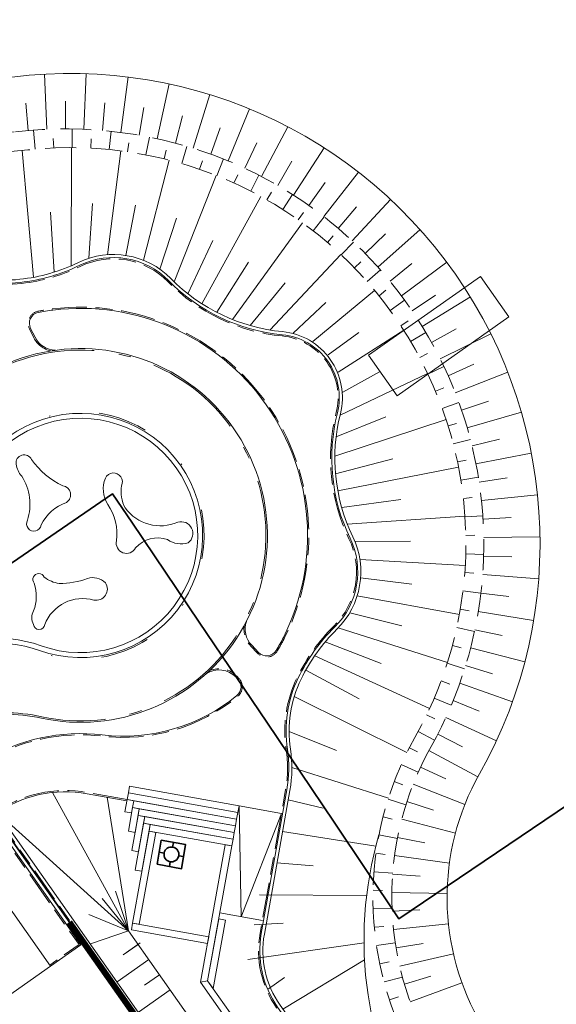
# Model space of a CAD drawing. Header units: metres. Extents: x 150385 to 171486, y 478588 to 485023.
# Tile 224 of 256: x 151403 to 151446, y 484173 to 484253. Entities that reach past the tile are written whole.
import ezdxf
from ezdxf.lldxf.tags import DXFTag

# ---------------------------------------------------------------- set-up
doc = ezdxf.new("R2010")
doc.units = ezdxf.units.M
for name, pattern in [('DASHED2', [0.375, 0.25, -0.125]), ('KAD', [12, 5, -1, 2, -1, 2, -1]), ('VH-GELEIDEBAND', [6, 2, -2, 0, -2]), ('VH-OPSLUITBAND_100X200', [16, 8, -2, 4, -2]), ('VH-OPSLUITBAND_120X250', [26, 16, -4, 2, -4])]:
    doc.linetypes.add(name, pattern=pattern)
for name, color, linetype, lineweight, true_color in [('B-WE-KG-GRENS_PERCEEL-GV', 150, 'KG-PERCEEL', 30, 0x007fff), ('N-WA-GW-TALUDARCERING_KORT-G', 7, 'Continuous', 15, 0x898989), ('N-WA-GW-TALUDARCERING_LANG-G', 7, 'Continuous', 18, 0x898989), ('N-WA-GW-WATERGANG_WATERLIJN_-5.70-G', 7, 'DASHED2', 30, 0x61b0ff), ('N-WA-GW-WATERGANG_WATERLIJN_-6.20-G', 7, 'DASHED2', 30, 0x6296cb), ('N-WE-GW-GRONDWERKLIJN-G', 7, 'Continuous', 30, 0x4d4d4d), ('N-WE-IE-MEUBILAIR_WEGMEUBILAIR_TRAP-G', 7, 'Continuous', 35, 0x3f007f)]:
    doc.layers.add(name, color=color, linetype=linetype, lineweight=lineweight, true_color=true_color)
for name, color, linetype, lineweight in [('N-GV-GR-BOOMROOSTER-G', 7, 'Continuous', 35), ('N-PV-OG-KADASTRAAL_BEBOUWING-G', 7, 'Continuous', 35), ('N-WA-GW-WATERGANG_BODEM-G', 154, 'Continuous', 35), ('N-WA-OB-BODEMBESCHERMING-G', 253, 'Continuous', 30), ('N-WE-GW-TALUDARCERING_LANG-G', 251, 'Continuous', 18), ('N-WE-IE-TERREINAFSCHEIDING_KUNSTMATIG_SCHUTTING-G', 190, 'IE-TERREINAFSCHEIDING-KUNSTMATIG-DICHT', 35), ('N-WE-VH-KANTOPSLUITING_ACHTERKANTBAND-G', 7, 'Continuous', 5), ('N-WE-VH-KANTOPSLUITING_GELEIDEBAND-ANTRACIET_40_120X250-G', 7, 'VH-GELEIDEBAND', 35), ('N-WE-VH-KANTOPSLUITING_OPSLUITBAND-ANTRACIET_100X200-G', 7, 'VH-OPSLUITBAND_100X200', 35), ('N-WE-VH-KANTOPSLUITING_OPSLUITBAND-ANTRACIET_120X250-G', 7, 'VH-OPSLUITBAND_120X250', 35), ('N-WE-VH-MATERIAALGRENS-G', 7, 'Continuous', 9), ('N-XX-KG-GRENS_PERCEEL-G', 252, 'KAD', 15)]:
    doc.layers.add(name, color=color, linetype=linetype, lineweight=lineweight)
doc.styles.get("Standard").update_dxf_attribs({"font": 'NLCS-ISO.ttf'})
doc.linetypes.add('IE-TERREINAFSCHEIDING-KUNSTMATIG-DICHT', pattern='A,8,-1,[82,NLCS.SHX,S=0.75,R=90,X=0,Y=0],-1', length=10)
tags = doc.linetypes.add('KG-PERCEEL', pattern='A,5.5,-2,["P",Standard,S=1.8,R=0,X=-0.5,Y=-0.9],-2,5.5,-2,[5,NLCS.shx,S=0.75,R=0,X=0,Y=0],-2', length=19).pattern_tags.tags
tags[6] = DXFTag(74, 10)

# ---------------------------------------------------------------- blocks, each defined once
blk = doc.blocks.new('BOOMKRANS')
at = {"layer": 'N-GV-GR-BOOMROOSTER-G', "color": 251, "true_color": 0x636466}
for p, q in [((0.012, 0.988), (0.007, 0.6)), ((1, 0), (0.6, 0)), ((-0.6, 0), (-1, 0)), ((-0.007, -0.6), (-0.012, -0.988))]:
    blk.add_line(p, q, dxfattribs=at)
at = {"layer": 'N-GV-GR-BOOMROOSTER-G', "color": 251, "true_color": 0x636466, "flags": 128}
blk.add_lwpolyline([(-0.988, 0.988), (1.012, 0.988), (0.988, -0.988), (-1.012, -0.988)], close=True, dxfattribs=at)
at = {"layer": 'N-GV-GR-BOOMROOSTER-G', "color": 251, "true_color": 0x636466}
blk.add_circle((0, 0), 0.6, dxfattribs=at)

msp = doc.modelspace()

# ---------------------------------------------------------------- linework, layer by layer
at = {"layer": 'B-WE-KG-GRENS_PERCEEL-GV', "flags": 128}
for points in [[(151392.408, 484389.618), (151306.335, 484328.962), (151394.477, 484203.885), (151410.351, 484214.754), (151411.896, 484212.471), (151417.361, 484204.379), (151422.821, 484196.282), (151428.274, 484188.181), (151433.516, 484180.38), (151505.566, 484229.043)], [(151392.408, 484389.618), (151306.335, 484328.962), (151394.477, 484203.885), (151410.351, 484214.754), (151411.896, 484212.471), (151417.361, 484204.379), (151422.821, 484196.282), (151428.274, 484188.181), (151433.516, 484180.38), (151505.566, 484229.043)], [(151392.408, 484389.618), (151306.335, 484328.962), (151394.477, 484203.885), (151410.351, 484214.754), (151411.896, 484212.471), (151417.361, 484204.379), (151422.821, 484196.282), (151428.274, 484188.181), (151433.516, 484180.38), (151505.566, 484229.043)], [(151392.408, 484389.618), (151306.335, 484328.962), (151394.477, 484203.885), (151410.351, 484214.754), (151411.896, 484212.471), (151417.361, 484204.379), (151422.821, 484196.282), (151428.274, 484188.181), (151433.516, 484180.38), (151505.566, 484229.043)], [(151392.408, 484389.618), (151306.335, 484328.962), (151394.477, 484203.885), (151410.351, 484214.754), (151411.896, 484212.471), (151417.361, 484204.379), (151422.821, 484196.282), (151428.274, 484188.181), (151433.516, 484180.38), (151505.566, 484229.043)], [(151023.58, 483949.937), (151031.081, 483939.394), (151070.93, 483883.39), (151117.106, 483820.038), (151176.209, 483863.284), (151187.951, 483871.876), (151235.828, 483802.847), (151484.738, 483978.189), (151467.811, 484002.217), (151466.421, 484004.119), (151464.967, 484005.971), (151463.449, 484007.772), (151461.871, 484009.52), (151460.232, 484011.212), (151458.537, 484012.847), (151456.786, 484014.422), (151454.982, 484015.936), (151453.126, 484017.387), (151451.222, 484018.773), (151449.271, 484020.092), (151447.276, 484021.343), (151445.239, 484022.525), (151443.162, 484023.636), (151472.167, 484107.165), (151472.536, 484108.289), (151472.867, 484109.425), (151473.159, 484110.571), (151473.413, 484111.727), (151473.627, 484112.89), (151473.802, 484114.06), (151473.937, 484115.236), (151474.032, 484116.415), (151474.088, 484117.597), (151474.103, 484118.78), (151474.079, 484119.963), (151474.014, 484121.144), (151473.91, 484122.323), (151473.766, 484123.497), (151473.582, 484124.666), (151473.359, 484125.828), (151473.096, 484126.981), (151472.795, 484128.125), (151472.456, 484129.259), (151472.078, 484130.38), (151476.375, 484131.477), (151508.707, 484224.586), (151505.566, 484229.043), (151433.516, 484180.38), (151428.274, 484188.181), (151422.821, 484196.282), (151417.361, 484204.379), (151411.896, 484212.471), (151410.351, 484214.754), (151394.477, 484203.885), (151313.658, 484148.55), (151216.966, 484082.346), (151144.402, 484032.662), (151120.273, 484016.141)], [(151023.58, 483949.937), (151070.93, 483883.39), (151117.106, 483820.038), (151187.951, 483871.876), (151235.828, 483802.847), (151484.738, 483978.189), (151467.811, 484002.217), (151466.421, 484004.119), (151464.967, 484005.971), (151463.449, 484007.772), (151461.871, 484009.52), (151460.232, 484011.212), (151458.537, 484012.847), (151456.786, 484014.422), (151454.982, 484015.936), (151453.126, 484017.387), (151451.222, 484018.773), (151449.271, 484020.092), (151447.276, 484021.343), (151445.239, 484022.525), (151443.162, 484023.636), (151472.167, 484107.165), (151472.536, 484108.289), (151472.867, 484109.425), (151473.159, 484110.571), (151473.413, 484111.727), (151473.627, 484112.89), (151473.802, 484114.06), (151473.937, 484115.236), (151474.032, 484116.415), (151474.088, 484117.597), (151474.103, 484118.78), (151474.079, 484119.963), (151474.014, 484121.144), (151473.91, 484122.323), (151473.766, 484123.497), (151473.582, 484124.666), (151473.359, 484125.828), (151473.096, 484126.981), (151472.795, 484128.125), (151472.456, 484129.259), (151472.078, 484130.38), (151476.375, 484131.477), (151508.707, 484224.586), (151505.566, 484229.043), (151433.516, 484180.38), (151428.274, 484188.181), (151422.821, 484196.282), (151417.361, 484204.379), (151411.896, 484212.471), (151410.351, 484214.754), (151394.477, 484203.885), (151313.658, 484148.55), (151216.966, 484082.346), (151120.273, 484016.141)], [(151023.58, 483949.937), (151031.081, 483939.394), (151070.93, 483883.39), (151117.106, 483820.038), (151176.209, 483863.284), (151187.951, 483871.876), (151235.828, 483802.847), (151484.738, 483978.189), (151467.811, 484002.217), (151466.421, 484004.119), (151464.967, 484005.971), (151463.449, 484007.772), (151461.871, 484009.52), (151460.232, 484011.212), (151458.537, 484012.847), (151456.786, 484014.422), (151454.982, 484015.936), (151453.126, 484017.387), (151451.222, 484018.773), (151449.271, 484020.092), (151447.276, 484021.343), (151445.239, 484022.525), (151443.162, 484023.636), (151472.167, 484107.165), (151472.536, 484108.289), (151472.867, 484109.425), (151473.159, 484110.571), (151473.413, 484111.727), (151473.627, 484112.89), (151473.802, 484114.06), (151473.937, 484115.236), (151474.032, 484116.415), (151474.088, 484117.597), (151474.103, 484118.78), (151474.079, 484119.963), (151474.014, 484121.144), (151473.91, 484122.323), (151473.766, 484123.497), (151473.582, 484124.666), (151473.359, 484125.828), (151473.096, 484126.981), (151472.795, 484128.125), (151472.456, 484129.259), (151472.078, 484130.38), (151476.375, 484131.477), (151508.707, 484224.586), (151505.566, 484229.043), (151433.516, 484180.38), (151428.274, 484188.181), (151422.821, 484196.282), (151417.361, 484204.379), (151411.896, 484212.471), (151410.351, 484214.754), (151394.477, 484203.885), (151313.658, 484148.55), (151216.966, 484082.346), (151144.402, 484032.662), (151120.273, 484016.141)], [(151023.58, 483949.937), (151031.081, 483939.394), (151070.93, 483883.39), (151117.106, 483820.038), (151176.209, 483863.284), (151187.951, 483871.876), (151235.828, 483802.847), (151484.738, 483978.189), (151467.811, 484002.217), (151466.421, 484004.119), (151464.967, 484005.971), (151463.449, 484007.772), (151461.871, 484009.52), (151460.232, 484011.212), (151458.537, 484012.847), (151456.786, 484014.422), (151454.982, 484015.936), (151453.126, 484017.387), (151451.222, 484018.773), (151449.271, 484020.092), (151447.276, 484021.343), (151445.239, 484022.525), (151443.162, 484023.636), (151472.167, 484107.165), (151472.536, 484108.289), (151472.867, 484109.425), (151473.159, 484110.571), (151473.413, 484111.727), (151473.627, 484112.89), (151473.802, 484114.06), (151473.937, 484115.236), (151474.032, 484116.415), (151474.088, 484117.597), (151474.103, 484118.78), (151474.079, 484119.963), (151474.014, 484121.144), (151473.91, 484122.323), (151473.766, 484123.497), (151473.582, 484124.666), (151473.359, 484125.828), (151473.096, 484126.981), (151472.795, 484128.125), (151472.456, 484129.259), (151472.078, 484130.38), (151476.375, 484131.477), (151508.707, 484224.586), (151505.566, 484229.043), (151433.516, 484180.38), (151428.274, 484188.181), (151422.821, 484196.282), (151417.361, 484204.379), (151411.896, 484212.471), (151410.351, 484214.754), (151394.477, 484203.885), (151313.658, 484148.55), (151216.966, 484082.346), (151144.402, 484032.662), (151120.273, 484016.141)], [(151023.58, 483949.937), (151070.93, 483883.39), (151117.106, 483820.038), (151187.951, 483871.876), (151235.828, 483802.847), (151484.738, 483978.189), (151467.811, 484002.217), (151466.421, 484004.119), (151464.967, 484005.971), (151463.449, 484007.772), (151461.871, 484009.52), (151460.232, 484011.212), (151458.537, 484012.847), (151456.786, 484014.422), (151454.982, 484015.936), (151453.126, 484017.387), (151451.222, 484018.773), (151449.271, 484020.092), (151447.276, 484021.343), (151445.239, 484022.525), (151443.162, 484023.636), (151472.167, 484107.165), (151472.536, 484108.289), (151472.867, 484109.425), (151473.159, 484110.571), (151473.413, 484111.727), (151473.627, 484112.89), (151473.802, 484114.06), (151473.937, 484115.236), (151474.032, 484116.415), (151474.088, 484117.597), (151474.103, 484118.78), (151474.079, 484119.963), (151474.014, 484121.144), (151473.91, 484122.323), (151473.766, 484123.497), (151473.582, 484124.666), (151473.359, 484125.828), (151473.096, 484126.981), (151472.795, 484128.125), (151472.456, 484129.259), (151472.078, 484130.38), (151476.375, 484131.477), (151508.707, 484224.586), (151505.566, 484229.043), (151433.516, 484180.38), (151428.274, 484188.181), (151422.821, 484196.282), (151417.361, 484204.379), (151411.896, 484212.471), (151410.351, 484214.754), (151394.477, 484203.885), (151313.658, 484148.55), (151216.966, 484082.346), (151120.273, 484016.141)], [(151368.512, 484166.051), (151375.798, 484171.186), (151380.211, 484174.3), (151384.628, 484177.409), (151389.042, 484180.521), (151393.454, 484183.636), (151400.747, 484188.763), (151415.493, 484167.838), (151415.156, 484167.601), (151420.291, 484160.316), (151423.398, 484155.899), (151426.509, 484151.484), (151429.621, 484147.073), (151432.732, 484142.662), (151435.842, 484138.24), (151438.955, 484133.83), (151444.087, 484126.545), (151421.609, 484110.699), (151416.467, 484117.987), (151413.359, 484122.406), (151410.252, 484126.819), (151407.138, 484131.229), (151404.027, 484135.644), (151400.916, 484140.056), (151397.809, 484144.475), (151392.667, 484151.76), (151403.79, 484159.594), (151402.637, 484161.232), (151398.221, 484158.119), (151393.808, 484155.006), (151389.392, 484151.897), (151382.104, 484146.758)], [(151368.512, 484166.051), (151375.798, 484171.186), (151380.211, 484174.3), (151384.628, 484177.409), (151389.042, 484180.521), (151393.454, 484183.636), (151400.747, 484188.763), (151415.493, 484167.838), (151415.156, 484167.601), (151420.291, 484160.316), (151423.398, 484155.899), (151426.509, 484151.484), (151429.621, 484147.073), (151432.732, 484142.662), (151435.842, 484138.24), (151438.955, 484133.83), (151444.087, 484126.545), (151421.609, 484110.699), (151416.467, 484117.987), (151413.359, 484122.406), (151410.252, 484126.819), (151407.138, 484131.229), (151404.027, 484135.644), (151400.916, 484140.056), (151397.809, 484144.475), (151392.667, 484151.76), (151403.79, 484159.594), (151402.637, 484161.232), (151398.221, 484158.119), (151393.808, 484155.006), (151389.392, 484151.897), (151382.104, 484146.758)], [(151368.512, 484166.051), (151375.798, 484171.186), (151380.211, 484174.3), (151384.628, 484177.409), (151389.042, 484180.521), (151393.454, 484183.636), (151400.747, 484188.763), (151415.493, 484167.838), (151415.156, 484167.601), (151420.291, 484160.316), (151423.398, 484155.899), (151426.509, 484151.484), (151429.621, 484147.073), (151432.732, 484142.662), (151435.842, 484138.24), (151438.955, 484133.83), (151444.087, 484126.545), (151421.609, 484110.699), (151416.467, 484117.987), (151413.359, 484122.406), (151410.252, 484126.819), (151407.138, 484131.229), (151404.027, 484135.644), (151400.916, 484140.056), (151397.809, 484144.475), (151392.667, 484151.76), (151403.79, 484159.594), (151402.637, 484161.232), (151398.221, 484158.119), (151393.808, 484155.006), (151389.392, 484151.897), (151382.104, 484146.758)], [(151368.512, 484166.051), (151375.798, 484171.186), (151380.211, 484174.3), (151384.628, 484177.409), (151389.042, 484180.521), (151393.454, 484183.636), (151400.747, 484188.763), (151415.493, 484167.838), (151415.156, 484167.601), (151420.291, 484160.316), (151423.398, 484155.899), (151426.509, 484151.484), (151429.621, 484147.073), (151432.732, 484142.662), (151435.842, 484138.24), (151438.955, 484133.83), (151444.087, 484126.545), (151421.609, 484110.699), (151416.467, 484117.987), (151413.359, 484122.406), (151410.252, 484126.819), (151407.138, 484131.229), (151404.027, 484135.644), (151400.916, 484140.056), (151397.809, 484144.475), (151392.667, 484151.76), (151403.79, 484159.594), (151402.637, 484161.232), (151398.221, 484158.119), (151393.808, 484155.006), (151389.392, 484151.897), (151382.104, 484146.758)], [(151368.512, 484166.051), (151375.798, 484171.186), (151380.211, 484174.3), (151384.628, 484177.409), (151389.042, 484180.521), (151393.454, 484183.636), (151400.747, 484188.763), (151415.493, 484167.838), (151415.156, 484167.601), (151420.291, 484160.316), (151423.398, 484155.899), (151426.509, 484151.484), (151429.621, 484147.073), (151432.732, 484142.662), (151435.842, 484138.24), (151438.955, 484133.83), (151444.087, 484126.545), (151421.609, 484110.699), (151416.467, 484117.987), (151413.359, 484122.406), (151410.252, 484126.819), (151407.138, 484131.229), (151404.027, 484135.644), (151400.916, 484140.056), (151397.809, 484144.475), (151392.667, 484151.76), (151403.79, 484159.594), (151402.637, 484161.232), (151398.221, 484158.119), (151393.808, 484155.006), (151389.392, 484151.897), (151382.104, 484146.758)], [(151400.747, 484188.763), (151393.454, 484183.636), (151408.202, 484162.709), (151415.156, 484167.601), (151415.493, 484167.838)], [(151400.747, 484188.763), (151393.454, 484183.636), (151408.202, 484162.709), (151415.156, 484167.601), (151415.493, 484167.838)], [(151400.747, 484188.763), (151393.454, 484183.636), (151408.202, 484162.709), (151415.156, 484167.601), (151415.493, 484167.838)], [(151400.747, 484188.763), (151393.454, 484183.636), (151408.202, 484162.709), (151415.156, 484167.601), (151415.493, 484167.838)], [(151400.747, 484188.763), (151393.454, 484183.636), (151408.202, 484162.709), (151415.156, 484167.601), (151415.493, 484167.838)]]:
    msp.add_lwpolyline(points, close=True, dxfattribs=at)
at = {"layer": 'N-PV-OG-KADASTRAAL_BEBOUWING-G', "color": 7, "lineweight": 5}
msp.add_lwpolyline([(151372.349, 484166.31), (151378.473, 484157.621), (151405.333, 484176.549), (151399.21, 484185.238)], close=True, dxfattribs=at)
at = {"layer": 'N-WA-GW-TALUDARCERING_KORT-G', "color": 7, "lineweight": 5, "flags": 128}
for points in [[(151403.533, 484244.15), (151403.341, 484246.362)], [(151406.529, 484244.281), (151406.528, 484246.521)], [(151409.526, 484244.152), (151409.719, 484246.4)], [(151412.5, 484243.767), (151412.888, 484246)], [(151415.43, 484243.126), (151416.01, 484245.323)], [(151418.293, 484242.236), (151419.061, 484244.375)], [(151405.585, 484242.736), (151405.553, 484243.501)], [(151408.584, 484242.722), (151408.623, 484243.469)], [(151411.569, 484242.428), (151411.675, 484243.156)], [(151421.066, 484241.092), (151422.03, 484243.15)], [(151414.513, 484241.856), (151414.685, 484242.564)], [(151417.39, 484241.011), (151417.627, 484241.699)], [(151423.722, 484239.7), (151424.867, 484241.666)], [(151420.176, 484239.9), (151420.477, 484240.563)], [(151426.243, 484238.076), (151427.561, 484239.934)], [(151422.845, 484238.533), (151423.205, 484239.162)], [(151408.731, 484238.253), (151408.442, 484233.809)], [(151412.202, 484238.115), (151411.418, 484234.041)], [(151428.609, 484236.233), (151430.09, 484237.968)], [(151405.333, 484237.55), (151405.625, 484232.692)], [(151425.375, 484236.923), (151425.79, 484237.513)], [(151415.511, 484237.063), (151414.166, 484232.936)], [(151427.742, 484235.083), (151428.21, 484235.629)], [(151430.801, 484234.187), (151432.432, 484235.784)], [(151418.473, 484235.259), (151416.442, 484230.944)], [(151421.361, 484233.51), (151418.781, 484229.44)], [(151429.928, 484233.029), (151430.443, 484233.527)], [(151432.802, 484231.953), (151434.57, 484233.399)], [(151424.326, 484231.828), (151421.474, 484228.372)], [(151431.911, 484230.779), (151432.469, 484231.227)], [(151434.596, 484229.549), (151436.486, 484230.833)], [(151427.596, 484230.231), (151424.963, 484227.749)], [(151433.675, 484228.354), (151434.272, 484228.747)], [(151430.284, 484227.813), (151427.785, 484225.987)], [(151436.168, 484226.995), (151438.166, 484228.105)], [(151435.204, 484225.774), (151435.835, 484226.11)], [(151437.506, 484224.311), (151439.594, 484225.238)], [(151431.956, 484224.619), (151428.976, 484222.969)], [(151436.485, 484223.063), (151437.146, 484223.338)], [(151438.599, 484221.518), (151440.76, 484222.255)], [(151432.468, 484220.984), (151428.44, 484219.371)], [(151437.507, 484220.243), (151438.191, 484220.456)], [(151439.438, 484218.639), (151441.655, 484219.179)], [(151433.024, 484217.586), (151428.393, 484216.375)], [(151438.26, 484217.34), (151438.963, 484217.488)], [(151440.017, 484215.697), (151442.272, 484216.036)], [(151433.684, 484214.283), (151428.892, 484213.653)], [(151438.738, 484214.38), (151439.454, 484214.461)], [(151440.331, 484212.714), (151442.604, 484212.851)], [(151434.452, 484210.925), (151429.961, 484210.899)], [(151438.937, 484211.388), (151439.66, 484211.402)], [(151440.378, 484209.715), (151442.651, 484209.649)], [(151434.57, 484207.457), (151430.423, 484207.953)], [(151438.855, 484208.39), (151439.58, 484208.336)], [(151440.157, 484206.725), (151442.411, 484206.456)], [(151438.492, 484205.413), (151439.213, 484205.291)], [(151433.767, 484204.082), (151429.541, 484205.134)], [(151439.669, 484203.765), (151441.887, 484203.298)], [(151432.087, 484201.036), (151427.565, 484202.786)], [(151437.853, 484202.483), (151438.563, 484202.293)], [(151430.319, 484198.17), (151425.991, 484200.502)], [(151438.92, 484200.862), (151441.083, 484200.199)], [(151436.942, 484199.626), (151437.636, 484199.368)], [(151437.915, 484198.036), (151440.006, 484197.185)], [(151435.767, 484196.866), (151436.439, 484196.542)], [(151428.469, 484193.978), (151424.638, 484195.53)], [(151436.661, 484195.312), (151438.663, 484194.28)], [(151434.367, 484194.214), (151435.034, 484193.869)], [(151435.274, 484192.652), (151437.312, 484191.703)], [(151433.143, 484191.477), (151433.848, 484191.208)], [(151427.391, 484189.321), (151424.564, 484189.993)], [(151434.174, 484189.863), (151436.308, 484189.167)], [(151432.238, 484188.618), (151432.972, 484188.431)], [(151433.418, 484186.962), (151435.616, 484186.528)], [(151431.663, 484185.675), (151432.417, 484185.572)], [(151426.594, 484184.649), (151423.656, 484184.89)], [(151433.015, 484183.991), (151435.247, 484183.825)], [(151431.426, 484182.686), (151432.189, 484182.669)], [(151432.973, 484180.993), (151435.206, 484181.096)], [(151431.529, 484179.69), (151432.292, 484179.76)], [(151412.584, 484178.423), (151411.211, 484177.456)], [(151433.291, 484178.012), (151435.493, 484178.382)], [(151431.972, 484176.724), (151432.724, 484176.881)], [(151433.966, 484175.09), (151436.105, 484175.722)], [(151432.749, 484173.828), (151433.479, 484174.069)]]:
    msp.add_lwpolyline(points, dxfattribs=at)
at = {"layer": 'N-WA-GW-TALUDARCERING_LANG-G', "color": 7, "lineweight": 5}
for p, q in [((151421.803, 484179.893), (151424.169, 484180.019)), ((151421.299, 484177.085), (151430.697, 484178.443)), ((151424.129, 484173.07), (151430.74, 484177.048)), ((151422.969, 484174.716), (151424.253, 484175.621))]:
    msp.add_line(p, q, dxfattribs=at)
at = {"layer": 'N-WA-GW-TALUDARCERING_LANG-G', "color": 7, "lineweight": 5, "flags": 128}
for points in [[(151405.03, 484244.248), (151404.836, 484248.706)], [(151408.029, 484244.249), (151408.221, 484248.743)], [(151411.017, 484243.992), (151411.599, 484248.478)], [(151413.972, 484243.478), (151414.941, 484247.913)], [(151416.871, 484242.712), (151418.22, 484247.052)], [(151419.694, 484241.698), (151421.435, 484245.892)], [(151407.085, 484242.764), (151407.092, 484244.276)], [(151422.409, 484240.426), (151424.521, 484244.454)], [(151404.089, 484242.637), (151403.95, 484244.184)], [(151410.08, 484242.61), (151410.225, 484244.085)], [(151413.047, 484242.177), (151413.326, 484243.613)], [(151407.021, 484242.764), (151406.998, 484233.201)], [(151415.961, 484241.467), (151416.371, 484242.863)], [(151425, 484238.916), (151427.467, 484242.745)], [(151403.03, 484242.532), (151403.946, 484232.271)], [(151411.01, 484242.505), (151409.933, 484234.099)], [(151414.936, 484241.75), (151412.846, 484233.65)], [(151418.796, 484240.488), (151419.336, 484241.843)], [(151418.737, 484240.512), (151415.322, 484231.9)], [(151421.526, 484239.248), (151422.188, 484240.541)], [(151427.447, 484237.181), (151430.248, 484240.779)], [(151422.353, 484238.809), (151417.585, 484230.131)], [(151424.129, 484237.758), (151424.905, 484238.977)], [(151429.728, 484235.234), (151432.843, 484238.571)], [(151426.58, 484236.031), (151427.464, 484237.167)], [(151425.73, 484236.669), (151420.062, 484228.854)], [(151431.827, 484233.092), (151435.229, 484236.139)], [(151428.859, 484234.081), (151429.842, 484235.127)], [(151428.813, 484234.125), (151423.086, 484228.008)], [(151433.726, 484230.771), (151437.388, 484233.504)], [(151430.946, 484231.927), (151432.02, 484232.875)], [(151431.555, 484231.216), (151426.563, 484227.068)], [(151432.821, 484229.587), (151433.978, 484230.429)], [(151435.41, 484228.29), (151439.303, 484230.685)], [(151433.912, 484227.988), (151428.608, 484224.6)], [(151434.47, 484227.082), (151435.7, 484227.811)], [(151436.867, 484225.668), (151440.957, 484227.707)], [(151435.849, 484224.491), (151428.761, 484221.125)], [(151435.876, 484224.434), (151437.17, 484225.045)], [(151438.083, 484222.927), (151442.338, 484224.592)], [(151437.029, 484221.665), (151438.375, 484222.153)], [(151439.05, 484220.088), (151443.434, 484221.366)], [(151437.335, 484220.78), (151428.339, 484217.815)], [(151437.917, 484218.801), (151439.306, 484219.161)], [(151439.76, 484217.174), (151444.237, 484218.055)], [(151438.347, 484216.913), (151428.578, 484215)], [(151438.534, 484215.866), (151439.954, 484216.095)], [(151440.207, 484214.209), (151444.74, 484214.686)], [(151438.868, 484212.949), (151429.348, 484212.298)], [(151438.872, 484212.886), (151440.314, 484212.982)], [(151440.388, 484211.215), (151444.939, 484211.286)], [(151438.891, 484208.952), (151430.366, 484209.436)], [(151438.931, 484209.888), (151440.381, 484209.848)], [(151440.301, 484208.218), (151444.833, 484207.883)], [(151438.708, 484206.897), (151440.156, 484206.721)], [(151438.416, 484204.983), (151430.147, 484206.502)], [(151439.946, 484205.24), (151444.423, 484204.503)], [(151437.45, 484201.104), (151428.605, 484203.905)], [(151438.207, 484203.94), (151439.64, 484203.628)], [(151439.327, 484202.305), (151443.713, 484201.174)], [(151436.008, 484197.376), (151426.709, 484201.659)], [(151437.431, 484201.044), (151438.837, 484200.595)], [(151438.449, 484199.438), (151442.707, 484197.922)], [(151434.17, 484193.824), (151425.053, 484198.349)], [(151436.387, 484198.232), (151437.755, 484197.65)], [(151437.319, 484196.66), (151441.415, 484194.775)], [(151435.084, 484195.531), (151436.402, 484194.818)], [(151435.948, 484193.992), (151439.905, 484191.85)], [(151432.669, 484190.121), (151424.861, 484192.614)], [(151433.716, 484192.863), (151435.091, 484192.248)], [(151434.682, 484191.274), (151438.861, 484189.626)], [(151432.65, 484190.06), (151434.091, 484189.604)], [(151433.752, 484188.424), (151438.093, 484187.292)], [(151431.659, 484186.246), (151424.111, 484187.445)], [(151431.909, 484187.155), (151433.398, 484186.864)], [(151433.172, 484185.483), (151437.61, 484184.881)], [(151431.502, 484184.184), (151433.021, 484184.064)], [(151430.909, 484182.253), (151422.235, 484182.303)], [(151432.949, 484182.493), (151437.422, 484182.429)], [(151431.435, 484181.187), (151432.963, 484181.239)], [(151433.087, 484179.498), (151437.53, 484179.972)], [(151431.709, 484178.201), (151433.225, 484178.427)], [(151433.584, 484176.541), (151437.934, 484177.545)], [(151432.319, 484175.265), (151433.804, 484175.663)], [(151434.434, 484173.666), (151438.627, 484175.184)]]:
    msp.add_lwpolyline(points, dxfattribs=at)
at = {"layer": 'N-WA-GW-WATERGANG_BODEM-G', "color": 7, "lineweight": 5, "flags": 128}
msp.add_lwpolyline([(151467.204, 484141.388, -0.036775), (151466.943, 484149.636, 0.155822), (151464.007, 484160.358, 0.119092), (151458.054, 484161.718, -0.578085), (151440.046, 484192.104, 0.655149), (151398.063, 484247.712, -0.08107), (151395.493, 484247.522, -0.771725), (151392.247, 484266.594, 0.107003), (151400.179, 484272.476, 0.211602), (151404.946, 484287.747, -0.059832), (151405.006, 484299.872, -1), (151405.999, 484299.747, 0.24327), (151428.635, 484259.943, 0.250222), (151456.788, 484257.513, -0.775263), (151471.558, 484238.329, 0.276229), (151465.855, 484192.487, -0.195745), (151466.61, 484166.104, 0.039804), (151465.038, 484160.602, -0.151076), (151467.942, 484149.594, 0.036759), (151468.199, 484141.497, -0.996382)], format="xyb", close=True, dxfattribs=at)
at = {"layer": 'N-WA-GW-WATERGANG_WATERLIJN_-5.70-G', "color": 7, "lineweight": 5, "ltscale": 10, "flags": 128}
msp.add_lwpolyline([(151452.458, 484269.507, -0.678013), (151475.401, 484233.455, 0.283866), (151472.464, 484192.58, -0.232784), (151473.102, 484166.089, 0.058269), (151470.93, 484159.467, 0.060948), (151469.507, 484141.449, -0.930974), (151465.939, 484141.039, -0.046135), (151465.217, 484148.729, 0.417455), (151458.129, 484155.719, -0.578085), (151434.819, 484195.051, 0.61033), (151403.499, 484242.579, -0.35974), (151376.905, 484260.109, -0.507954), (151386.585, 484273.038, 0.446187), (151401.694, 484289.476, -0.113805), (151403.156, 484300.615, -0.763445), (151407.96, 484300.179, 0.417553)], format="xyb", close=True, dxfattribs=at)
at = {"layer": 'N-WA-GW-WATERGANG_WATERLIJN_-6.20-G', "color": 7, "lineweight": 5, "ltscale": 10}
msp.add_lwpolyline([(151451.472, 484265.898, -0.144699), (151462.692, 484266.327, -0.211484), (151475.603, 484256.767, -0.273917), (151475.445, 484236.276, 0.296458), (151471.3, 484191.371, -0.215136), (151471.479, 484166.305, 0.081638), (151469.462, 484158.45, 0.025853), (151468.838, 484141.439, -0.387017), (151467.946, 484140.43), (151467.665, 484140.399, -0.41197), (151466.563, 484141.277, -0.026522), (151466.052, 484149.33, 0.413177), (151457.998, 484157.247, -0.575241), (151436.126, 484194.314, 0.450006), (151419.552, 484241.757, 0.125683), (151402.483, 484244.043, -0.357757), (151380.057, 484258.425, -0.46544), (151387.752, 484270.759, 0.254237), (151401.547, 484281.022, 0.138509), (151402.829, 484289.075, -0.119189), (151404.174, 484300.236, -0.763445), (151406.89, 484299.989, 0.145812), (151419.996, 484273.796, 0.293773)], format="xyb", close=True, dxfattribs=at)
at = {"layer": 'N-WA-OB-BODEMBESCHERMING-G', "color": 7, "lineweight": 5, "flags": 128}
msp.add_lwpolyline([(151433.368, 484222.69), (151442.417, 484229.064), (151440.113, 484232.334), (151431.064, 484225.96)], close=True, dxfattribs=at)
at = {"layer": 'N-WE-GW-GRONDWERKLIJN-G', "color": 7, "lineweight": 5}
for q in [(151405.495, 484190.595, 0), (151409.909, 484190.209, 0), (151401.03, 484188.965, 0), (151410.585, 484182.607, 0), (151409.499, 484182.023, 0), (151408.437, 484180.731), (151408.569, 484178.353, 0)]:
    msp.add_line((151411.635, 484179.401, 0), q, dxfattribs=at)
at = {"layer": 'N-WE-GW-GRONDWERKLIJN-G', "color": 7, "lineweight": 5, "flags": 128}
for points in [[(151461.117, 484121.225), (151460.814, 484121.012), (151423.909, 484173.382, -0.200476), (151422.633, 484179.14), (151424.701, 484190.761, 0.081374), (151424.747, 484194.107, -0.151599), (151425.607, 484199.763, -0.085329), (151428.499, 484203.797, 0.320833), (151429.793, 484211.277, -0.176112), (151428.785, 484221.236, 0.218797), (151427.971, 484225.63, 0.218797), (151424.107, 484227.874, -0.176112), (151415.068, 484232.173, 0.320833), (151407.589, 484233.47, -0.085913), (151402.847, 484232.11, -0.151599), (151397.233, 484233.211, 0.081427), (151394.067, 484234.298), (151382.394, 484236.239, -0.200192), (151377.402, 484239.378), (151356.101, 484269.605)], [(151431.909, 484187.155, 0.219188), (151435.638, 484162.086), (151435.638, 484162.086), (151463.526, 484122.495), (151462.953, 484122.091)]]:
    msp.add_lwpolyline(points, format="xyb", dxfattribs=at)
at = {"layer": 'N-WE-GW-GRONDWERKLIJN-G', "color": 7, "lineweight": 5, "elevation": 0, "flags": 128}
for points in [[(151401.03, 484188.966), (151415.799, 484168.008)], [(151418.358, 484169.861), (151411.635, 484179.401)]]:
    msp.add_lwpolyline(points, dxfattribs=at)
at = {"layer": 'N-WE-GW-TALUDARCERING_LANG-G', "color": 7, "lineweight": 5, "flags": 128}
msp.add_lwpolyline([(151412.41, 484178.301), (151411.211, 484177.456)], dxfattribs=at)
at = {"layer": 'N-WE-GW-TALUDARCERING_LANG-G', "color": 7, "lineweight": 5}
for points in [[(151413.274, 484177.075), (151410.732, 484175.283)], [(151414.138, 484175.848), (151412.94, 484175.004)], [(151415.002, 484174.622), (151412.46, 484172.831)]]:
    msp.add_lwpolyline(points, dxfattribs=at)
at = {"layer": 'N-WE-IE-MEUBILAIR_WEGMEUBILAIR_TRAP-G', "color": 7, "lineweight": 5, "elevation": 0, "flags": 128}
for points in [[(151420.485, 484188.972), (151420.582, 484189.514), (151411.724, 484191.103), (151411.627, 484190.561)], [(151420.388, 484188.431), (151420.485, 484188.972), (151411.627, 484190.561), (151411.53, 484190.02)], [(151411.894, 484188.939), (151412.071, 484189.923), (151411.53, 484190.02), (151411.353, 484189.036)], [(151412.171, 484187.365), (151412.515, 484189.284), (151411.974, 484189.382), (151411.63, 484187.462)], [(151420.291, 484187.89), (151420.388, 484188.431), (151412.071, 484189.923), (151411.974, 484189.382)], [(151420.194, 484187.348), (151420.291, 484187.89), (151412.515, 484189.284), (151412.418, 484188.743)], [(151412.447, 484185.792), (151412.959, 484188.646), (151412.418, 484188.743), (151411.906, 484185.889)], [(151420.097, 484186.807), (151420.194, 484187.348), (151412.959, 484188.646), (151412.862, 484188.105)], [(151412.724, 484184.218), (151413.404, 484188.008), (151412.862, 484188.105), (151412.183, 484184.315)], [(151420, 484186.265), (151420.097, 484186.807), (151413.404, 484188.008), (151413.307, 484187.466)], [(151412.512, 484179.935), (151413.848, 484187.369), (151413.307, 484187.466), (151411.97, 484180.032)], [(151418.49, 484174.736), (151419.482, 484180.263), (151418.94, 484180.36), (151418.045, 484175.368)]]:
    msp.add_lwpolyline(points, close=True, dxfattribs=at)
at = {"layer": 'N-WE-IE-MEUBILAIR_WEGMEUBILAIR_TRAP-G', "color": 7, "lineweight": 5, "elevation": 0}
for points in [[(151423.066, 484168.243), (151418.045, 484175.368), (151420, 484186.265), (151419.458, 484186.363), (151417.463, 484175.239), (151422.622, 484167.918)], [(151423.066, 484168.243), (151418.045, 484175.368), (151417.463, 484175.239), (151422.622, 484167.918)]]:
    msp.add_lwpolyline(points, close=True, dxfattribs=at)
at = {"layer": 'N-WE-IE-MEUBILAIR_WEGMEUBILAIR_TRAP-G', "color": 7, "lineweight": 5, "flags": 128}
msp.add_lwpolyline([(151418.031, 484178.383), (151418.128, 484178.925), (151411.975, 484180.032), (151411.877, 484179.49)], close=True, dxfattribs=at)
at = {"layer": 'N-WE-IE-TERREINAFSCHEIDING_KUNSTMATIG_SCHUTTING-G', "color": 7, "lineweight": 5, "const_width": 0.5, "flags": 128}
msp.add_lwpolyline([(151415.489, 484167.84), (151406.849, 484180.101)], dxfattribs=at)
at = {"layer": 'N-WE-VH-KANTOPSLUITING_ACHTERKANTBAND-G', "color": 7, "lineweight": 5, "ltscale": 0.5, "flags": 128}
msp.add_lwpolyline([(151357.04, 484267.838), (151377.197, 484239.234, 0.20047), (151382.353, 484235.993), (151394.026, 484234.051, -0.081412), (151397.114, 484232.991, 0.151595), (151402.874, 484231.862, 0.08591), (151407.697, 484233.245, -0.320833), (151414.89, 484231.997, 0.176112), (151424.084, 484227.625, -0.218796), (151427.767, 484225.486, -0.218797), (151428.543, 484221.297, 0.176112), (151429.568, 484211.169, -0.320833), (151428.323, 484203.975, 0.085325), (151425.382, 484199.872, 0.151595), (151424.5, 484194.07, -0.08137), (151424.455, 484190.805), (151422.387, 484179.184, 0.20047), (151423.705, 484173.238), (151460.756, 484120.665)], format="xyb", dxfattribs=at)
at = {"layer": 'N-WE-VH-KANTOPSLUITING_ACHTERKANTBAND-G', "color": 7, "lineweight": 5, "flags": 128}
for points in [[(151405.735, 484226.371, -0.278264), (151404.075, 484227.417), (151403.713, 484228.138, -0.492674), (151404.334, 484229.423, -0.020749), (151405.521, 484229.619, -0.276529), (151422.776, 484221.968, -0.276529), (151424.177, 484203.145, -0.021097), (151423.583, 484202.076, -0.492674), (151422.163, 484201.926), (151421.607, 484202.51, -0.278179), (151421.183, 484204.425, -0.227473)], [(151360.895, 484164.049), (151360.689, 484164.341, -0.399616), (151361.872, 484172.359), (151368.17, 484176.797), (151369.322, 484175.162), (151379.328, 484182.212), (151378.175, 484183.848), (151380.437, 484185.442), (151381.59, 484183.807), (151391.595, 484190.857), (151390.443, 484192.493), (151392.892, 484194.219, -0.104575), (151398.554, 484196.647, -0.102439), (151404.587, 484196.604, 2.557377), (151392.771, 484213.371, -0.10222), (151390.79, 484207.685, -0.049391), (151389.041, 484205.326, -0.049391)], [(151395.194, 484200.843), (151362.962, 484178.129), (151361.372, 484180.385), (151393.59, 484203.089, 0.244238), (151397.88, 484211.374, -3.162006), (151404.425, 484202.087, 0.243779), (151395.194, 484200.843, 0.243779)], [(151393.82, 484202.762, 0.244238), (151398.28, 484211.375, -3.162006), (151404.56, 484202.463, 0.244234), (151394.95, 484201.16, 0.244234)], [(151398.001, 484196.428, 1.013104), (151399.92, 484193.168, -0.167151), (151409.518, 484195.251, 0.203961), (151420.418, 484198.443, 0.435937), (151420.498, 484199.759), (151420.347, 484199.918, 0.363086), (151417.925, 484200.193, 0.363086)]]:
    msp.add_lwpolyline(points, format="xyb", dxfattribs=at)
at = {"layer": 'N-WE-VH-KANTOPSLUITING_ACHTERKANTBAND-G', "color": 7, "lineweight": 5, "elevation": 0, "flags": 128}
msp.add_lwpolyline([(151400.743, 484188.766), (151400.855, 484188.845, -0.200468), (151408.306, 484190.497), (151411.512, 484189.922)], format="xyb", dxfattribs=at)
at = {"layer": 'N-WE-VH-KANTOPSLUITING_ACHTERKANTBAND-G', "color": 7, "lineweight": 5, "flags": 128}
msp.add_lwpolyline([(151400.497, 484188.593), (151407.773, 484178.269), (151405.333, 484176.549)], dxfattribs=at)
at = {"layer": 'N-WE-VH-KANTOPSLUITING_ACHTERKANTBAND-G', "color": 7, "lineweight": 5, "ltscale": 0.25, "flags": 128}
msp.add_lwpolyline([(151400.743, 484188.765), (151415.489, 484167.84)], dxfattribs=at)
at = {"layer": 'N-WE-VH-KANTOPSLUITING_GELEIDEBAND-ANTRACIET_40_120X250-G', "color": 7, "lineweight": 5, "ltscale": 2, "flags": 128}
msp.add_lwpolyline([(151395.263, 484200.745), (151362.933, 484177.962), (151361.205, 484180.414), (151393.521, 484203.187, 0.244238), (151397.76, 484211.374, -3.162006), (151404.385, 484201.974, 0.243779), (151395.263, 484200.745, 0.243779)], format="xyb", dxfattribs=at)
at = {"layer": 'N-WE-VH-KANTOPSLUITING_OPSLUITBAND-ANTRACIET_100X200-G', "color": 7, "lineweight": 5, "ltscale": 0.35, "flags": 128}
for points in [[(151356.958, 484267.781), (151377.116, 484239.176, 0.200467), (151382.337, 484235.894), (151394.064, 484233.918, -0.080998), (151397.111, 484232.879, 0.153434), (151403.004, 484231.772, 0.082803), (151407.741, 484233.155, -0.320833), (151414.819, 484231.927, 0.176112), (151424.074, 484227.525, -0.218797), (151427.685, 484225.428, -0.218797), (151428.446, 484221.322, 0.176112), (151429.478, 484211.125, -0.320833), (151428.253, 484204.047, 0.085325), (151425.292, 484199.916, 0.151593), (151424.401, 484194.055, -0.081368), (151424.356, 484190.822), (151422.288, 484179.201, 0.200467), (151423.623, 484173.18), (151460.732, 484120.526), (151461.318, 484120.939)], [(151405.355, 484226.314, -0.227556), (151403.986, 484227.373), (151403.624, 484228.093, -0.492674), (151404.314, 484229.521, -0.020749), (151405.509, 484229.718, -0.276529), (151422.857, 484222.026, -0.276529), (151424.266, 484203.1, -0.021097), (151423.668, 484202.024, -0.492674), (151422.091, 484201.857), (151421.535, 484202.441, -0.227473), (151421.001, 484204.087, -0.227473)], [(151397.951, 484196.515, 1.013104), (151399.972, 484193.082, -0.167151), (151409.506, 484195.152, 0.203961), (151420.481, 484198.365, 0.435937), (151420.571, 484199.828), (151420.42, 484199.986, 0.310029), (151418.206, 484200.455, 0.310029)], [(151411.53, 484190.02), (151408.323, 484190.595, 0.200468), (151400.797, 484188.927), (151400.685, 484188.847), (151368.5, 484166.069)]]:
    msp.add_lwpolyline(points, format="xyb", dxfattribs=at)
for points in [[(151400.416, 484188.535), (151407.634, 484178.293), (151405.275, 484176.631)], [(151400.824, 484188.823), (151415.571, 484167.897)]]:
    msp.add_lwpolyline(points, dxfattribs=at)
at = {"layer": 'N-WE-VH-KANTOPSLUITING_OPSLUITBAND-ANTRACIET_120X250-G', "color": 7, "lineweight": 5, "ltscale": 0.5, "flags": 128}
msp.add_lwpolyline([(151360.797, 484163.98), (151360.591, 484164.272, -0.399762), (151361.8, 484172.455), (151368.199, 484176.964), (151369.351, 484175.329), (151379.16, 484182.241), (151378.008, 484183.877), (151380.466, 484185.609), (151381.619, 484183.974), (151391.428, 484190.886), (151390.275, 484192.522), (151392.823, 484194.317, -0.104575), (151398.531, 484196.765), (151398.531, 484196.765, -0.102439), (151404.613, 484196.721, 2.557377), (151392.89, 484213.355, -0.10222), (151390.893, 484207.624), (151390.893, 484207.624, -0.049391), (151389.13, 484205.246)], format="xyb", dxfattribs=at)
at = {"layer": 'N-WE-VH-MATERIAALGRENS-G', "color": 7, "lineweight": 5}
msp.add_lwpolyline([(151402.546, 484217.155, 0.149418), (151402.996, 484216.186, -0.224668), (151403.465, 484212.615, 1.184026), (151404.567, 484212.235, -0.196085), (151406.626, 484214.066, 0.680282), (151406.337, 484215.412, -0.132061), (151403.788, 484217.534, 0.860608)], format="xyb", close=True, dxfattribs=at)
for points in [[(151409.956, 484213.892, -0.191292), (151410.665, 484210.961, 0.877218), (151412.212, 484210.378, -0.307442), (151414.806, 484211.051, 0.241278), (151416.474, 484210.799, 0.830902), (151415.63, 484212.463, -0.349243), (151411.363, 484213.612, -0.164207), (151411.072, 484215.405, 1.014431), (151409.769, 484216.022, 0.238414), (151409.956, 484213.892, 0.086024)], [(151403.958, 484205.281, 0.256083), (151403.951, 484204.19, 0.882429), (151404.858, 484204.17, -0.388567), (151408.845, 484206.155, 0.669929), (151409.771, 484207.555, 0.291551), (151408.308, 484207.897, -0.084498), (151406.04, 484207.505, -0.138102), (151404.821, 484208.023, 1.161012), (151404.016, 484207.514, -0.170994), (151403.958, 484205.281, 9.552864)]]:
    msp.add_lwpolyline(points, format="xyb", dxfattribs=at)
at = {"layer": 'N-WE-VH-MATERIAALGRENS-G', "color": 7, "lineweight": 5, "elevation": 0, "flags": 128}
for points in [[(151424.015, 484188.903), (151420.751, 484180.546), (151420.582, 484189.514)], [(151420.582, 484189.514), (151424.015, 484188.903)], [(151419.029, 484180.852), (151422.473, 484180.24)]]:
    msp.add_lwpolyline(points, dxfattribs=at)
at = {"layer": 'N-XX-KG-GRENS_PERCEEL-G', "color": 7, "lineweight": 5, "flags": 128}
msp.add_lwpolyline([(151400.743, 484188.766), (151415.489, 484167.84), (151403.788, 484159.594), (151402.636, 484161.228), (151382.106, 484146.761), (151368.512, 484166.052)], close=True, dxfattribs=at)

# ---------------------------------------------------------------- block references
at = {"layer": 'N-GV-GR-BOOMROOSTER-G', "color": 7, "lineweight": 5, "xscale": -0.9999999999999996, "rotation": 169.8297773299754}
msp.add_blockref('BOOMKRANS', (151415.114, 484185.58, 0), dxfattribs=at)

doc.saveas('drawing.dxf')
